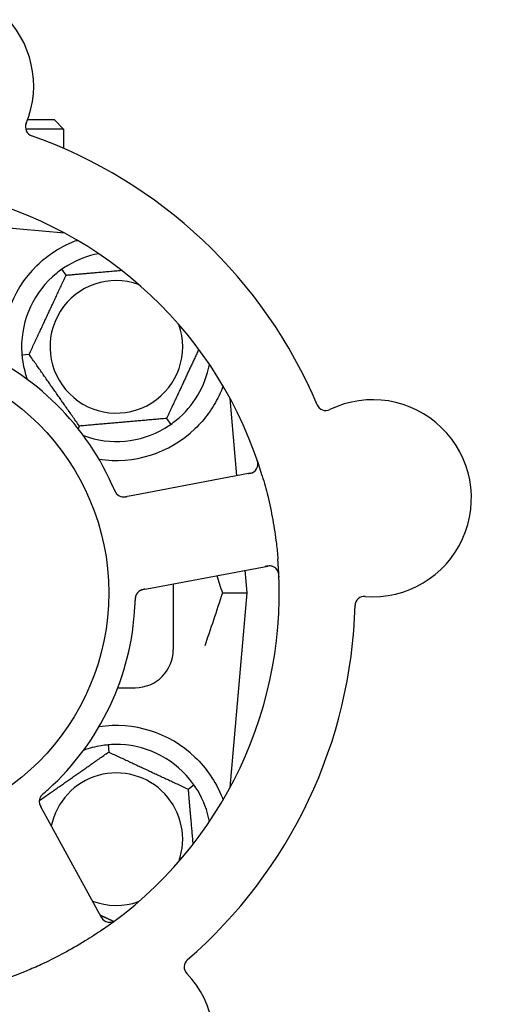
# Model space of a CAD drawing. Header units: inches. Extents: x 5 to 1128, y -85 to 748.
# Tile 65 of 256: x 139 to 140.55, y 217.72 to 220.97. Entities that reach past the tile are written whole.
import ezdxf

# ---------------------------------------------------------------- set-up
doc = ezdxf.new("R2010")
doc.units = ezdxf.units.IN
doc.header["$LTSCALE"] = 32
doc.header["$MEASUREMENT"] = 0
doc.layers.add('Dimension (ANSI)', color=7, linetype='Continuous', lineweight=25)
doc.layers.add('Visible (ANSI)', color=7, linetype='Continuous', lineweight=30)
doc.styles.add('Note Text (ANSI)', font='tahoma.ttf')
doc.dimstyles.new('SB Fraction-16 (ANSI)', dxfattribs={"dimscale": 32, "dimtxt": 0.125, "dimasz": 0.098425, "dimexe": 0.125, "dimexo": 0.0625, "dimgap": 0.031496, "dimtad": 0, "dimtih": 1, "dimtoh": 1, "dimdec": 4, "dimrnd": 1e-08, "dimzin": 0, "dimdsep": 46, "dimlunit": 5, "dimtxsty": 'Note Text (ANSI)', "dimcen": 0.09, "dimdle": 0.393701, "dimclrd": 256, "dimclre": 256, "dimclrt": 256, "dimadec": 0, "dimazin": 3, "dimtfac": 0.96, "dimtofl": 0, "dimtmove": 0, "dimatfit": 3, "dimfxl": 1, "dimfrac": 2, "dimtolj": 1, "dimtzin": 12, "dimlwd": -1, "dimlwe": -1, "dimarcsym": 0})

# ---------------------------------------------------------------- blocks, each defined once
blk = doc.blocks.new('*D16')
at = {"layer": 'Defpoints', "color": 0, "transparency": 16777216}
for p in [(170.8073, 474.9837), (79.917, 156.272), (130.8698, 156.272)]:
    blk.add_point(p, dxfattribs=at)
at = {"layer": 'Dimension (ANSI)', "transparency": 16777216}
for p, q in [((168.8073, 474.9837), (75.917, 474.9837)), ((79.917, 471.8341), (79.917, 330.6609)), ((79.917, 159.4216), (79.917, 323.5948)), ((128.8698, 156.272), (75.917, 156.272))]:
    blk.add_line(p, q, dxfattribs=at)
for points in [[(79.3921, 471.8341), (80.4419, 471.8341), (79.917, 474.9837)], [(79.3921, 159.4216), (80.4419, 159.4216), (79.917, 156.272)]]:
    blk.add_solid(points, dxfattribs=at)
at = {"layer": 'Dimension (ANSI)', "transparency": 16777216, "insert": (67.7142, 329.653), "char_height": 4, "attachment_point": 1, "style": 'Note Text (ANSI)'}
blk.add_mtext('\\A1;318 11/16', dxfattribs=at)

msp = doc.modelspace()

# ---------------------------------------------------------------- linework, layer by layer
at = {"layer": 'Visible (ANSI)'}
for p, q in [((139.02327, 220.6407), (139.1105, 220.6407)), ((139.1105, 220.6407), (139.14175, 220.60945)), ((139.14175, 220.60945), (139.01664, 220.60945)), ((139.14175, 220.60945), (139.14175, 220.54517)), ((139.14499, 220.26578), (138.81621, 220.29455)), ((139.14175, 220.26753), (139.14175, 220.26607)), ((139.14993, 220.12717), (139.13626, 220.14669)), ((139.02793, 219.86554), (139.00419, 219.86347)), ((139.71292, 219.46495), (139.69059, 219.72019)), ((139.48108, 219.65423), (139.49474, 219.63472)), ((139.1935, 219.62907), (139.18957, 219.62065)), ((139.75693, 219.47325), (139.37073, 219.4004)), ((139.37073, 219.4004), (139.35118, 219.39671)), ((139.42847, 219.0943), (139.81467, 219.16715)), ((139.74675, 219.0782), (139.7402, 219.1531)), ((139.40895, 219.09061), (139.42847, 219.0943)), ((139.503, 219.10836), (139.503, 218.8907)), ((139.66528, 219.0782), (139.74675, 219.0782)), ((139.69059, 218.43622), (139.74675, 219.0782)), ((139.3203, 218.7657), (139.378, 218.7657)), ((139.28827, 218.57701), (139.29034, 218.55328)), ((139.55197, 218.43128), (139.57149, 218.44494)), ((139.07757, 218.35251), (139.06802, 218.36997)), ((139.2662, 218.00773), (139.07757, 218.35251))]:
    msp.add_line(p, q, dxfattribs=at)
msp.add_circle((138.503, 219.0782), 0.7875, dxfattribs=at)
for centre, radius, start, end in [((138.71791, 220.75196), 0.325, 337.56477, 187.80207), ((139.04719, 220.616), 0.03125, 157.56477, 250.51231), ((138.503, 219.0782), 1.6, 22.81714, 70.5497), ((138.503, 219.0782), 1.35, 16.62287, 76.74397), ((139.3155, 219.8907), 0.3125, 100.71622, 120.84193), ((139.3155, 219.8907), 0.375, 134.27762, 188.78707), ((139.3155, 219.8907), 0.3125, 129.15807, 180.84193), ((139.3155, 219.8907), 0.21875, 70.34111, 19.65889), ((138.503, 219.0782), 0.875, 24.19111, 69.17573), ((139.3155, 219.8907), 0.3125, 189.15807, 200.27972), ((139.3155, 219.8907), 0.3125, 309.15807, 349.28378), ((140.00619, 219.71177), 0.03125, 202.85452, 295.80207), ((140.16125, 219.39103), 0.325, 265.56477, 115.80207), ((139.3155, 219.8907), 0.3125, 249.72028, 300.84193), ((139.3155, 219.8907), 0.375, 261.21293, 313.75453), ((139.75113, 219.50396), 0.03125, 280.68342, 18.83549), ((139.33971, 219.42635), 0.03125, 221.46904, 263.46837), ((138.503, 219.0782), 1.35, 304.62287, 4.74397), ((139.82047, 219.13645), 0.03125, 2.53135, 100.68342), ((139.40905, 219.05883), 0.03125, 118.67765, 160.13682), ((140.1337, 219.03585), 0.03125, 85.56477, 178.51231), ((138.503, 219.0782), 0.875, 312.19111, 357.17573), ((138.503, 219.0782), 1.6, 310.81714, 358.5497), ((139.378, 218.8907), 0.125, 270, 0), ((139.3155, 218.2657), 0.375, 46.24547, 98.78707), ((139.3155, 218.2657), 0.3125, 99.15807, 110.27972), ((139.3155, 218.2657), 0.3125, 39.15807, 90.84193), ((139.3155, 218.2657), 0.21875, 340.34111, 168.47873), ((139.09267, 218.39003), 0.03125, 149.46904, 191.46837), ((139.3155, 218.2657), 0.3125, 10.71622, 30.84193), ((139.3155, 218.2657), 0.21875, 248.88811, 289.65889), ((138.503, 219.0782), 1.35, 232.62287, 292.74397), ((139.29362, 218.02273), 0.03125, 208.68342, 306.83549), ((139.57007, 217.84437), 0.03125, 130.85452, 223.80207), ((139.31295, 217.59778), 0.325, 193.56477, 43.80207)]:
    msp.add_arc(centre, radius, start, end, dxfattribs=at)
for points, knots in [([(139.0537, 220.15919), (139.06884, 220.17395), (139.08579, 220.18787), (139.12481, 220.21464), (139.14721, 220.22655), (139.17294, 220.2376), (139.17865, 220.23989), (139.1844, 220.24204)], [0.55181372, 0.55181372, 0.55181372, 0.55181372, 0.71000954, 0.71000954, 0.90366002, 0.90366002, 0.95550669, 0.95550669, 0.95550669, 0.95550669]), ([(139.66733, 219.76133), (139.66318, 219.75003), (139.65835, 219.73832), (139.64464, 219.70992), (139.63341, 219.69046), (139.60658, 219.65318), (139.59103, 219.63534), (139.57484, 219.61984)], [1.39089206, 1.39089206, 1.39089206, 1.39089206, 1.4959744, 1.4959744, 1.66977331, 1.66977331, 1.84048199, 1.84048199, 1.84048199, 1.84048199]), ([(139.78215, 219.50019), (139.78218, 219.50047), (139.78222, 219.50083), (139.78229, 219.50203), (139.78231, 219.50296), (139.78224, 219.50506), (139.78213, 219.50632), (139.7818, 219.50849), (139.78168, 219.50918), (139.78133, 219.51091), (139.78109, 219.51198), (139.7805, 219.51424), (139.78015, 219.51545), (139.77956, 219.51733), (139.77933, 219.51803), (139.77887, 219.51941), (139.77864, 219.52008), (139.7784, 219.52076)], [0.051298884, 0.051298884, 0.051298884, 0.051298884, 0.057269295, 0.057269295, 0.069785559, 0.069785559, 0.08363266, 0.08363266, 0.08945843, 0.08945843, 0.097820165, 0.097820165, 0.107290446, 0.107290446, 0.113094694, 0.113094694, 0.118968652, 0.118968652, 0.118968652, 0.118968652]), ([(139.74896, 219.47175), (139.74988, 219.47193), (139.75082, 219.4721), (139.75443, 219.47282), (139.75709, 219.47343), (139.76145, 219.47473), (139.76327, 219.47541), (139.76619, 219.47673), (139.76746, 219.47742), (139.76938, 219.47864), (139.77008, 219.47913), (139.7708, 219.47968), (139.77094, 219.4798), (139.77108, 219.4799)], [0, 0, 0, 0, 0.007248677, 0.007248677, 0.028564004, 0.028564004, 0.047482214, 0.047482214, 0.065361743, 0.065361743, 0.076705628, 0.076705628, 0.079955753, 0.079955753, 0.079955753, 0.079955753]), ([(139.30857, 219.4198), (139.30838, 219.42024), (139.30818, 219.42071), (139.30796, 219.42122), (139.30604, 219.42572), (139.30337, 219.43185), (139.30116, 219.43676)], [0.48080563, 0.48080563, 0.48080563, 0.48080563, 0.5329828, 0.5329828, 0.5329828, 1, 1, 1, 1]), ([(139.79658, 219.4644), (139.80314, 219.44243), (139.8091, 219.42043), (139.82084, 219.37236), (139.82646, 219.34594), (139.83601, 219.29336), (139.83992, 219.26753), (139.84517, 219.22445), (139.84694, 219.20719), (139.84838, 219.18985)], [-0.73118965, -0.73118965, -0.73118965, -0.73118965, -0.55244576, -0.55244576, -0.34137939, -0.34137939, -0.13566771, -0.13566771, 0, 0, 0, 0]), ([(139.30858, 219.41977), (139.3087, 219.41949), (139.30882, 219.41922), (139.30913, 219.41847), (139.30933, 219.418), (139.30997, 219.41655), (139.31041, 219.41555), (139.31138, 219.41349), (139.31192, 219.41241), (139.31304, 219.41033), (139.31361, 219.40937), (139.31482, 219.40752), (139.31542, 219.40672), (139.31621, 219.40576), (139.31643, 219.4055), (139.3166, 219.40531)], [0.001596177, 0.001596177, 0.001596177, 0.001596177, 0.00393777, 0.00393777, 0.007842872, 0.007842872, 0.016055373, 0.016055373, 0.025513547, 0.025513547, 0.037191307, 0.037191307, 0.054193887, 0.054193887, 0.06155888, 0.06155888, 0.06155888, 0.06155888]), ([(139.30858, 219.41977), (139.30879, 219.41927), (139.30901, 219.41876), (139.30943, 219.41776), (139.30965, 219.41726), (139.31037, 219.4156), (139.3109, 219.41443), (139.31181, 219.41257), (139.3122, 219.41181), (139.31313, 219.41011), (139.31365, 219.40924), (139.31465, 219.40774), (139.31513, 219.40708), (139.31593, 219.40608), (139.31628, 219.40567), (139.31649, 219.40543), (139.31652, 219.4054), (139.31653, 219.40539), (139.31653, 219.40539), (139.31653, 219.40539)], [0, 0, 0, 0, 0.004180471, 0.004180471, 0.008305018, 0.008305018, 0.018114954, 0.018114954, 0.025612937, 0.025612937, 0.036850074, 0.036850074, 0.047489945, 0.047489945, 0.056089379, 0.056089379, 0.058286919, 0.058286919, 0.058652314, 0.058652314, 0.058652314, 0.058652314]), ([(139.33489, 219.39547), (139.33498, 219.39546), (139.33508, 219.39544), (139.33538, 219.3954), (139.3356, 219.39538), (139.3366, 219.39527), (139.33754, 219.3952), (139.33981, 219.39517), (139.34123, 219.39523), (139.34415, 219.39552), (139.34564, 219.39573), (139.34779, 219.39609), (139.34847, 219.39621), (139.34947, 219.39639), (139.34981, 219.39645), (139.35048, 219.39658), (139.3508, 219.39664), (139.35113, 219.3967)], [0.038929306, 0.038929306, 0.038929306, 0.038929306, 0.040726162, 0.040726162, 0.043941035, 0.043941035, 0.054249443, 0.054249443, 0.066768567, 0.066768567, 0.078206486, 0.078206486, 0.083402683, 0.083402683, 0.086046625, 0.086046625, 0.088630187, 0.088630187, 0.088630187, 0.088630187]), ([(139.33569, 219.39535), (139.33569, 219.39535), (139.3357, 219.39535), (139.33577, 219.39535), (139.33599, 219.39532), (139.33668, 219.39524), (139.33722, 219.3952), (139.33844, 219.39514), (139.3391, 219.39513), (139.33996, 219.39514), (139.34018, 219.39515), (139.34176, 219.39522), (139.34358, 219.3954), (139.3465, 219.39586), (139.34736, 219.396), (139.34872, 219.39625), (139.34919, 219.39634), (139.35014, 219.39651), (139.35064, 219.39661), (139.35113, 219.3967)], [0.028019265, 0.028019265, 0.028019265, 0.028019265, 0.028672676, 0.028672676, 0.033062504, 0.033062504, 0.040781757, 0.040781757, 0.051074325, 0.051074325, 0.054504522, 0.054504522, 0.075062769, 0.075062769, 0.083066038, 0.083066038, 0.087153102, 0.087153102, 0.091266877, 0.091266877, 0.091266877, 0.091266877]), ([(139.83018, 219.16615), (139.8299, 219.16623), (139.82955, 219.16634), (139.82781, 219.16679), (139.82609, 219.16712), (139.82293, 219.16741), (139.82141, 219.16745), (139.81754, 219.16731), (139.8151, 219.16707), (139.81158, 219.16653), (139.81055, 219.16636), (139.80858, 219.166), (139.80763, 219.16582), (139.80669, 219.16565)], [0.058736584, 0.058736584, 0.058736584, 0.058736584, 0.064782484, 0.064782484, 0.086145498, 0.086145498, 0.103238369, 0.103238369, 0.123434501, 0.123434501, 0.131598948, 0.131598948, 0.13893919, 0.13893919, 0.13893919, 0.13893919]), ([(139.85198, 219.13076), (139.85195, 219.13139), (139.85193, 219.13201), (139.85185, 219.13369), (139.85179, 219.13476), (139.85163, 219.13675), (139.85155, 219.13767), (139.85127, 219.14002), (139.85105, 219.14148), (139.85056, 219.14398), (139.85029, 219.14508), (139.84977, 219.14694), (139.8495, 219.14772), (139.84892, 219.14928), (139.8486, 219.15001), (139.84821, 219.15082), (139.84812, 219.15099), (139.84805, 219.15113)], [0, 0, 0, 0, 0.005149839, 0.005149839, 0.013554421, 0.013554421, 0.020527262, 0.020527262, 0.031641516, 0.031641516, 0.041623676, 0.041623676, 0.051235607, 0.051235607, 0.06373445, 0.06373445, 0.067355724, 0.067355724, 0.067355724, 0.067355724]), ([(139.4089, 219.0906), (139.40861, 219.09055), (139.40832, 219.09049), (139.40671, 219.09019), (139.40536, 219.08993), (139.40256, 219.08931), (139.40108, 219.08893), (139.3985, 219.08815), (139.39735, 219.08773), (139.39525, 219.08686), (139.39428, 219.08636), (139.39347, 219.08592), (139.39336, 219.08586), (139.39326, 219.0858)], [0, 0, 0, 0, 0.002309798, 0.002309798, 0.012623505, 0.012623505, 0.02433842, 0.02433842, 0.035397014, 0.035397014, 0.047442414, 0.047442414, 0.049661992, 0.049661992, 0.049661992, 0.049661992]), ([(139.40894, 219.09061), (139.40843, 219.09051), (139.4079, 219.09042), (139.40689, 219.09022), (139.40639, 219.09013), (139.40528, 219.08991), (139.40467, 219.08978), (139.40248, 219.08932), (139.4011, 219.08897), (139.39895, 219.08835), (139.39802, 219.08803), (139.39639, 219.08738), (139.39569, 219.08707), (139.39454, 219.08651), (139.39404, 219.08624), (139.39375, 219.08609), (139.39372, 219.08606), (139.39372, 219.08606), (139.39372, 219.08606), (139.39372, 219.08606)], [0, 0, 0, 0, 0.004355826, 0.004355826, 0.008687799, 0.008687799, 0.014307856, 0.014307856, 0.029588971, 0.029588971, 0.043844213, 0.043844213, 0.054171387, 0.054171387, 0.06195455, 0.06195455, 0.063871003, 0.063871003, 0.063878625, 0.063878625, 0.063878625, 0.063878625]), ([(139.37992, 219.07016), (139.37984, 219.06994), (139.37974, 219.06965), (139.37945, 219.06882), (139.37927, 219.06821), (139.37893, 219.06691), (139.37877, 219.06622), (139.37851, 219.06483), (139.3784, 219.06415), (139.37817, 219.06249), (139.37806, 219.06146), (139.37794, 219.05994), (139.37791, 219.05949), (139.3778, 219.05783), (139.37775, 219.05658), (139.3777, 219.05497), (139.37768, 219.05457), (139.37767, 219.05399), (139.37766, 219.05381), (139.37766, 219.05364)], [0.044252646, 0.044252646, 0.044252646, 0.044252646, 0.05067159, 0.05067159, 0.061250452, 0.061250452, 0.07105005, 0.07105005, 0.078610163, 0.078610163, 0.087196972, 0.087196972, 0.090753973, 0.090753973, 0.100050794, 0.100050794, 0.103147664, 0.103147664, 0.104517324, 0.104517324, 0.104517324, 0.104517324]), ([(139.37978, 219.06981), (139.37978, 219.06981), (139.37977, 219.06978), (139.37973, 219.06965), (139.37968, 219.06952), (139.37953, 219.06909), (139.37942, 219.06875), (139.37906, 219.06757), (139.37883, 219.06666), (139.37844, 219.0647), (139.37828, 219.06366), (139.37801, 219.06123), (139.3779, 219.05978), (139.37775, 219.05696), (139.37771, 219.05557), (139.37767, 219.05402), (139.37766, 219.05383), (139.37766, 219.05364)], [0.030853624, 0.030853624, 0.030853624, 0.030853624, 0.032941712, 0.032941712, 0.036385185, 0.036385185, 0.042347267, 0.042347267, 0.055267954, 0.055267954, 0.065838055, 0.065838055, 0.077516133, 0.077516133, 0.087897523, 0.087897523, 0.089364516, 0.089364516, 0.089364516, 0.089364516]), ([(139.57484, 218.53657), (139.59347, 218.51873), (139.6109, 218.49815), (139.64015, 218.45521), (139.65191, 218.43283), (139.66289, 218.40706), (139.66522, 218.40109), (139.6674, 218.39512)], [0.51551539, 0.51551539, 0.51551539, 0.51551539, 0.71204276, 0.71204276, 0.91166133, 0.91166133, 0.96773016, 0.96773016, 0.96773016, 0.96773016]), ([(139.07682, 218.41763), (139.07718, 218.41794), (139.07756, 218.41827), (139.07798, 218.41863), (139.08167, 218.42185), (139.08667, 218.42629), (139.09066, 218.42991)], [0.48080563, 0.48080563, 0.48080563, 0.48080563, 0.5329828, 0.5329828, 0.5329828, 1, 1, 1, 1]), ([(139.07679, 218.4176), (139.07656, 218.4174), (139.07634, 218.41721), (139.07573, 218.41668), (139.07534, 218.41634), (139.07416, 218.41529), (139.07334, 218.41456), (139.07168, 218.413), (139.07083, 218.41216), (139.06919, 218.41045), (139.06846, 218.4096), (139.06706, 218.40788), (139.06649, 218.40706), (139.06582, 218.40602), (139.06565, 218.40572), (139.06552, 218.4055)], [0.001596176, 0.001596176, 0.001596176, 0.001596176, 0.003937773, 0.003937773, 0.007842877, 0.007842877, 0.016055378, 0.016055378, 0.025513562, 0.025513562, 0.037191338, 0.037191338, 0.0541939, 0.0541939, 0.061558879, 0.061558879, 0.061558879, 0.061558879]), ([(139.07679, 218.4176), (139.07638, 218.41724), (139.07596, 218.41688), (139.07514, 218.41617), (139.07473, 218.41581), (139.07337, 218.4146), (139.07243, 218.41375), (139.07094, 218.41231), (139.07034, 218.4117), (139.069, 218.41029), (139.06834, 218.40952), (139.06722, 218.40811), (139.06675, 218.40745), (139.06604, 218.40638), (139.06576, 218.40592), (139.0656, 218.40565), (139.06558, 218.40561), (139.06557, 218.4056), (139.06557, 218.4056), (139.06557, 218.4056)], [0, 0, 0, 0, 0.004180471, 0.004180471, 0.008305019, 0.008305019, 0.018114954, 0.018114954, 0.025612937, 0.025612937, 0.036850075, 0.036850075, 0.047489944, 0.047489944, 0.05608938, 0.05608938, 0.05828692, 0.05828692, 0.058652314, 0.058652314, 0.058652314, 0.058652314]), ([(139.06181, 218.38507), (139.06183, 218.38498), (139.06184, 218.38488), (139.0619, 218.38458), (139.06194, 218.38436), (139.06215, 218.38338), (139.06238, 218.38247), (139.06305, 218.3803), (139.06355, 218.37896), (139.06472, 218.37628), (139.06538, 218.37493), (139.06638, 218.37299), (139.0667, 218.37239), (139.06719, 218.37148), (139.06736, 218.37118), (139.06768, 218.37059), (139.06784, 218.3703), (139.068, 218.37)], [0.038929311, 0.038929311, 0.038929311, 0.038929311, 0.040726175, 0.040726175, 0.043941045, 0.043941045, 0.054249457, 0.054249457, 0.066768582, 0.066768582, 0.078206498, 0.078206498, 0.083402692, 0.083402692, 0.086046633, 0.086046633, 0.088630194, 0.088630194, 0.088630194, 0.088630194]), ([(139.06195, 218.38427), (139.06195, 218.38427), (139.06195, 218.38427), (139.06196, 218.3842), (139.06201, 218.38397), (139.06215, 218.3833), (139.06227, 218.38277), (139.06259, 218.38159), (139.06279, 218.38096), (139.06307, 218.38015), (139.06314, 218.37995), (139.06369, 218.37845), (139.06443, 218.37678), (139.06576, 218.37415), (139.06617, 218.37338), (139.06682, 218.37216), (139.06705, 218.37174), (139.06752, 218.37089), (139.06776, 218.37044), (139.068, 218.37)], [0.028019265, 0.028019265, 0.028019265, 0.028019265, 0.028672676, 0.028672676, 0.033062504, 0.033062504, 0.040781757, 0.040781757, 0.051074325, 0.051074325, 0.054504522, 0.054504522, 0.07506277, 0.07506277, 0.083066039, 0.083066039, 0.087153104, 0.087153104, 0.091266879, 0.091266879, 0.091266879, 0.091266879]), ([(139.26231, 218.01484), (139.26276, 218.01401), (139.26322, 218.01318), (139.26502, 218.00996), (139.26642, 218.00763), (139.26901, 218.00388), (139.27022, 218.00236), (139.27237, 217.99999), (139.27342, 217.999), (139.27517, 217.99754), (139.27586, 217.99703), (139.2766, 217.99652), (139.27676, 217.99642), (139.2769, 217.99632)], [0, 0, 0, 0, 0.007248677, 0.007248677, 0.028564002, 0.028564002, 0.047482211, 0.047482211, 0.06536174, 0.06536174, 0.076705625, 0.076705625, 0.079955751, 0.079955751, 0.079955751, 0.079955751]), ([(139.29961, 217.99206), (139.29989, 217.99212), (139.30024, 217.9922), (139.30141, 217.99249), (139.3023, 217.99276), (139.30427, 217.99348), (139.30544, 217.99398), (139.3074, 217.99496), (139.30802, 217.99529), (139.30956, 217.99615), (139.3105, 217.99672), (139.31247, 217.99797), (139.31351, 217.99868), (139.31512, 217.99982), (139.31571, 218.00025), (139.31688, 218.00112), (139.31744, 218.00155), (139.31802, 218.00198)], [0.051298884, 0.051298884, 0.051298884, 0.051298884, 0.057269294, 0.057269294, 0.069785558, 0.069785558, 0.083632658, 0.083632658, 0.089458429, 0.089458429, 0.097820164, 0.097820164, 0.107290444, 0.107290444, 0.113094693, 0.113094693, 0.118968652, 0.118968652, 0.118968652, 0.118968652]), ([(139.27003, 217.96727), (139.25117, 217.95425), (139.23209, 217.94178), (139.18989, 217.9157), (139.1664, 217.90213), (139.11991, 217.87713), (139.09721, 217.86574), (139.05801, 217.84743), (139.04157, 217.84015), (139.02493, 217.83318)], [-0.73117437, -0.73117437, -0.73117437, -0.73117437, -0.55243049, -0.55243049, -0.34047291, -0.34047291, -0.14064238, -0.14064238, 0, 0, 0, 0])]:
    msp.add_open_spline(points, degree=3, knots=knots, dxfattribs=at)
for points, weights in [([(139.1844, 220.24204), (139.18597, 220.24191), (139.18754, 220.24178)], [0.999914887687, 0.999914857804, 0.999914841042]), ([(139.02793, 219.86554), (139.08893, 219.99636), (139.14993, 220.12717)], [1.04422863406, 1.20577136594, 1.04422863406]), ([(139.14993, 220.12717), (139.24731, 220.13569), (139.33268, 220.14316)], [1.04422863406, 1.14843950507, 1.11819795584]), ([(139.1935, 219.62907), (139.11071, 219.74731), (139.02793, 219.86554)], [1.04422863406, 1.20577136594, 1.04422863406]), ([(139.58742, 219.88228), (139.53583, 219.77164), (139.48108, 219.65423)], [1.07748863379, 1.18694802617, 1.04422863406]), ([(139.48108, 219.65423), (139.33729, 219.64165), (139.1935, 219.62907)], [1.04422863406, 1.20577136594, 1.04422863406]), ([(139.06157, 218.39309), (139.17504, 218.47254), (139.29034, 218.55328)], [1.05318140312, 1.20116354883, 1.04422863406]), ([(139.29034, 218.55328), (139.42116, 218.49228), (139.55197, 218.43128)], [1.04422863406, 1.20577136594, 1.04422863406]), ([(139.55197, 218.43128), (139.56049, 218.33389), (139.56796, 218.24852)], [1.04422863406, 1.14843950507, 1.11819795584]), ([(139.30602, 217.99428), (139.28362, 218.00473), (139.26244, 218.0146)], [1.07843603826, 1.09878333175, 1.11023936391])]:
    msp.add_rational_spline(points, weights, degree=2, dxfattribs=at)
for points in [[(139.15529, 220.15901), (139.14909, 220.1553), (139.14251, 220.15105), (139.13626, 220.14669)], [(139.13626, 220.14669), (139.13002, 220.14231), (139.12378, 220.13758), (139.11817, 220.13302)], [(139.00304, 219.88611), (139.00314, 219.87888), (139.00353, 219.87106), (139.00419, 219.86347)], [(139.00419, 219.86347), (139.00486, 219.85587), (139.00584, 219.8481), (139.00699, 219.84096)], [(139.47571, 219.62239), (139.48192, 219.6261), (139.4885, 219.63035), (139.49474, 219.63472)], [(139.49474, 219.63472), (139.50099, 219.63909), (139.50723, 219.64382), (139.51283, 219.64839)], [(139.64643, 219.13541), (139.65272, 219.11652), (139.65902, 219.0974), (139.66528, 219.0782)], [(139.66528, 219.0782), (139.64564, 219.01793), (139.62552, 218.95851), (139.60698, 218.90389)], [(139.37694, 219.03509), (139.37723, 219.04106), (139.37751, 219.0487), (139.37766, 219.05364)], [(139.28827, 218.57701), (139.28067, 218.57634), (139.2729, 218.57537), (139.26577, 218.57422)], [(139.31091, 218.57817), (139.30368, 218.57806), (139.29586, 218.57767), (139.28827, 218.57701)], [(139.57149, 218.44494), (139.56711, 218.45119), (139.56238, 218.45743), (139.55782, 218.46303)], [(139.58381, 218.42591), (139.5801, 218.43212), (139.57586, 218.4387), (139.57149, 218.44494)]]:
    msp.add_open_spline(points, degree=3, dxfattribs=at)

# ---------------------------------------------------------------- dimensions: what is measured, and where the dimension line sits
at = {"layer": 'Dimension (ANSI)'}
dim = msp.add_linear_dim(base=(79.91701, 156.27197), p1=(170.80726, 474.98367), p2=(130.86976, 156.27197), angle=270, dimstyle='SB Fraction-16 (ANSI)', override={"dimgap": 0.031496, "dimdec": 4, "dimtol": 0, "dimlim": 0, "dimtp": 0, "dimtm": 0, "dimtdec": 2, "dimatfit": 1}, dxfattribs=at)
dim.commit()
dim.dimension.update_dxf_attribs({"geometry": '*D16', "text_midpoint": (79.91701, 327.12782), "dimtype": 160})

doc.saveas('drawing.dxf')
